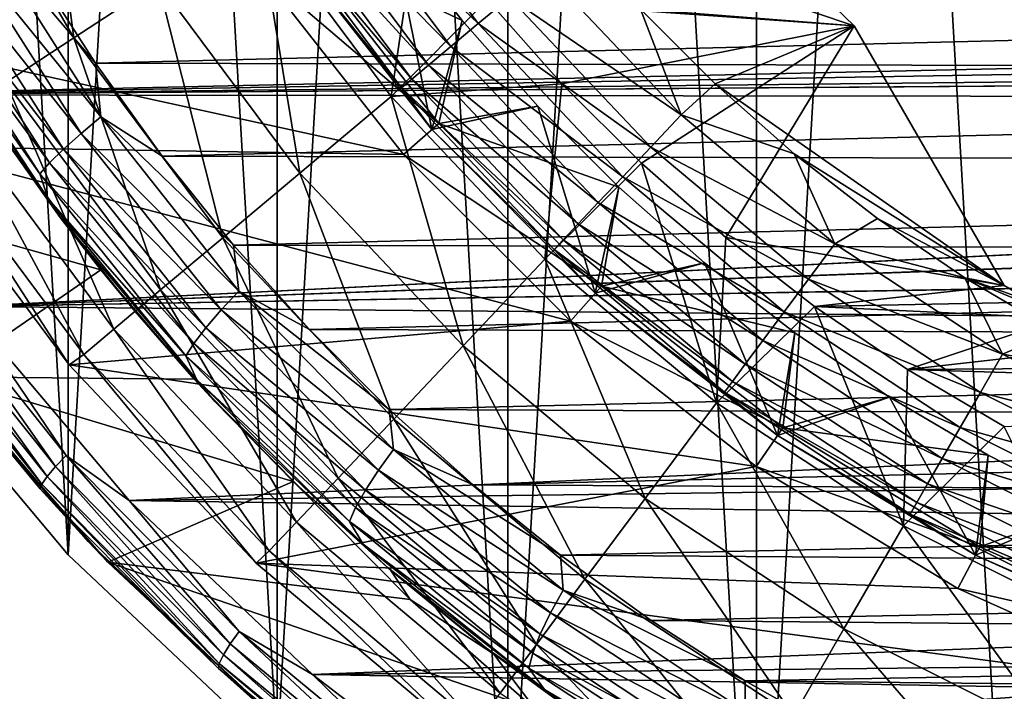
# Model space of a CAD drawing. Header units: metres. Extents: x -27 to 243, y -26 to 26.
# Tile 3 of 88: x -19.61 to -9.15, y -19.47 to -12.33. Entities that reach past the tile are written whole.
import ezdxf

# ---------------------------------------------------------------- set-up
doc = ezdxf.new("R2010")
doc.units = ezdxf.units.M
doc.layers.add('solid_ASS_SW0001', color=7, linetype='CONTINUOUS')

msp = doc.modelspace()

# ---------------------------------------------------------------- linework, layer by layer
at = {"layer": 'solid_ASS_SW0001'}
for points in [[(-8.978015, 24.666935, -24), (-8.978042, -24.666925, -24), (-11.781051, -23.457821, -24)], [(-8.978015, 24.666935, -24), (-11.781051, -23.457821, -24), (-11.78101, 23.457842, -24)], [(-8.978015, -24.666935, 74), (-8.978042, 24.666925, 74), (-11.781051, 23.457821, 74)], [(-11.78101, 23.457842, -24), (-11.781051, -23.457821, -24), (-14.424679, -21.931511, -24)], [(-11.78101, 23.457842, -24), (-14.424679, -21.931511, -24), (-14.424632, 21.931541, -24)], [(-11.78101, -23.457842, 74), (-11.781051, 23.457821, 74), (-14.424679, 21.931511, 74)], [(-8.978015, -24.666935, 74), (-11.781051, 23.457821, 74), (-11.78101, -23.457842, 74)], [(-14.424632, 21.931541, -24), (-14.424679, -21.931511, -24), (-16.873199, -20.108646, -24)], [(-14.424632, 21.931541, -24), (-16.873199, -20.108646, -24), (-16.873152, 20.108686, -24)], [(-14.424632, -21.931541, 74), (-14.424679, 21.931511, 74), (-16.873199, 20.108646, 74)], [(-11.78101, -23.457842, 74), (-14.424679, 21.931511, 74), (-14.424632, -21.931541, 74)], [(-16.873152, 20.108686, -24), (-16.873199, -20.108646, -24), (-19.093544, -18.013857, -24)], [(-16.873152, 20.108686, -24), (-19.093544, -18.013857, -24), (-19.093506, 18.013895, -24)], [(-16.873152, -20.108686, 74), (-16.873199, 20.108646, 74), (-19.093544, 18.013857, 74)], [(-14.424632, -21.931541, 74), (-16.873199, 20.108646, 74), (-16.873152, -20.108686, 74)], [(-19.093506, 18.013895, -24), (-19.093544, -18.013857, -24), (-21.055754, -15.675382, -24)], [(-19.093506, 18.013895, -24), (-21.055754, -15.675382, -24), (-21.055731, 15.675412, -24)], [(-19.093506, -18.013895, 74), (-19.093544, 18.013857, 74), (-21.055754, 15.675382, 74)], [(-16.873152, -20.108686, 74), (-19.093544, 18.013857, 74), (-19.093506, -18.013895, 74)], [(-19.093506, -18.013895, 74), (-21.055754, 15.675382, 74), (-21.055731, -15.675412, 74)], [(-20.358843, -10.225019, 82.884712), (-19.034136, -12.519393, 82.884712), (-19.401873, -9.744392, 84.756622)], [(-19.034136, -12.519393, 82.884712), (-18.139433, -11.930918, 84.756622), (-19.401873, -9.744392, 84.756622)], [(-19.755241, -12.993689, 80.908371), (-19.034136, -12.519393, 82.884712), (-20.358843, -10.225019, 82.884712)], [(-16.391275, -10.780711, 84.866722), (-16.07457, -10.572411, 85.178131), (-14.738498, -12.367067, 85.178131)], [(-14.738498, -12.367067, 85.178131), (-16.07457, -10.572411, 85.178131), (-14.407122, -12.089011, 85.409508)], [(60.058945, -11.308964, 131.112396), (-23.001434, -10.705095, 99.304359), (-21.718729, -13.122936, 99.467583)], [(-16.651075, -10.951585, 84.487289), (-16.391275, -10.780711, 84.866722), (-15.028879, -12.610726, 84.866722)], [(-15.028879, -12.610726, 84.866722), (-16.391275, -10.780711, 84.866722), (-14.738498, -12.367067, 85.178131)], [(-16.843966, -11.078451, 84.054443), (-16.651075, -10.951585, 84.487289), (-15.267085, -12.810605, 84.487289)], [(-15.267085, -12.810605, 84.487289), (-16.651075, -10.951585, 84.487289), (-15.028879, -12.610726, 84.866722)], [(-16.962521, -11.156425, 83.584839), (-16.843966, -11.078451, 84.054443), (-15.443944, -12.959007, 84.054443)], [(-15.443944, -12.959007, 84.054443), (-16.843966, -11.078451, 84.054443), (-15.267085, -12.810605, 84.487289)], [(-17.077049, -11.787148, 74.599998), (-21.570608, -12.4386, 74.599998), (-22.257883, -11.162285, 74.599998)], [(-17.081541, -11.235105, 86.50235), (-15.66173, -13.142177, 86.50235), (-15.370229, -11.169426, 88.099998)], [(-15.552645, -13.050219, 83.584839), (-16.747721, -11.560118, 83.099998), (-16.962521, -11.156425, 83.584839)], [(-15.552645, -13.050219, 83.584839), (-16.962521, -11.156425, 83.584839), (-15.443944, -12.959007, 84.054443)], [(-15.66173, -13.142177, 86.50235), (-14.638583, -12.11247, 88.099998), (-15.370229, -11.169426, 88.099998)], [(-10.744308, -12.390312, 88.099998), (-12.050138, -11.124484, 88.099998), (-14.638583, -12.11247, 88.099998)], [(-12.050138, -11.124484, 85.599998), (-10.744308, -12.390312, 85.599998), (-13.757742, -11.373082, 85.599998)], [(-12.050138, -11.124484, 85.599998), (-12.050138, -11.124484, 88.099998), (-10.744308, -12.390312, 88.099998)], [(-12.050138, -11.124484, 85.599998), (-10.744308, -12.390312, 88.099998), (-10.744308, -12.390312, 85.599998)], [(-18.139433, -11.930918, 84.756622), (-16.631691, -13.9561, 84.756622), (-17.081541, -11.235105, 86.50235)], [(-16.631691, -13.9561, 84.756622), (-15.66173, -13.142177, 86.50235), (-17.081541, -11.235105, 86.50235)], [(60.058945, -11.308964, 131.112396), (-21.718729, -13.122936, 99.467583), (43.74316, -12.001983, 124.757095)], [(-20.247856, -11.507304, 97.990082), (-20.019531, -11.358435, 98.182495), (-18.748356, -13.359907, 98.381371)], [(-20.019531, -11.358435, 98.182495), (-19.462656, -11.75958, 98.368118), (-18.805061, -12.789024, 98.472916)], [(-18.748356, -13.359907, 98.381371), (-20.019531, -11.358435, 98.182495), (-18.805061, -12.789024, 98.472916)], [(-16.747856, -11.559923, 80.650002), (-15.232292, -13.494435, 80.650002), (-15.654548, -11.373549, 79.650002)], [(-15.654548, -11.373549, 77), (-14.909296, -12.334318, 77), (-16.665556, -11.503118, 76.099998)], [(-14.909296, -12.334318, 79.650002), (-14.909296, -12.334318, 77), (-15.654548, -11.373549, 77)], [(-15.654548, -11.373549, 79.650002), (-14.909296, -12.334318, 79.650002), (-15.654548, -11.373549, 77)], [(-15.232292, -13.494435, 80.650002), (-14.909296, -12.334318, 79.650002), (-15.654548, -11.373549, 79.650002)], [(-10.744308, -12.390312, 85.599998), (-13.016203, -12.214785, 85.599998), (-13.757742, -11.373082, 85.599998)], [(-16.665556, -11.503118, 75.099998), (-15.15744, -13.428123, 75.099998), (-17.077049, -11.787148, 74.599998)], [(-15.15744, -13.428123, 76.099998), (-15.15744, -13.428123, 75.099998), (-16.665556, -11.503118, 75.099998)], [(-16.665556, -11.503118, 76.099998), (-15.15744, -13.428123, 76.099998), (-16.665556, -11.503118, 75.099998)], [(-14.909296, -12.334318, 77), (-15.15744, -13.428123, 76.099998), (-16.665556, -11.503118, 76.099998)], [(-20.453865, -11.648457, 97.740181), (-20.247856, -11.507304, 97.990082), (-18.957014, -13.535021, 98.188721)], [(-18.957014, -13.535021, 98.188721), (-20.247856, -11.507304, 97.990082), (-18.748356, -13.359907, 98.381371)], [(-16.747721, -11.560118, 83.099998), (-15.232292, -13.494435, 80.650002), (-16.747856, -11.559923, 80.650002)], [(-16.747721, -11.560118, 83.099998), (-15.232194, -13.494546, 83.099998), (-15.232292, -13.494435, 80.650002)], [(-15.552645, -13.050219, 83.584839), (-15.232194, -13.494546, 83.099998), (-16.747721, -11.560118, 83.099998)], [(-20.622849, -11.773034, 97.436981), (-20.453865, -11.648457, 97.740181), (-19.143438, -13.701068, 97.938744)], [(-19.143438, -13.701068, 97.938744), (-20.453865, -11.648457, 97.740181), (-18.957014, -13.535021, 98.188721)], [(-17.077049, -11.787148, 74.599998), (-15.531697, -13.759684, 74.599998), (-21.570608, -12.4386, 74.599998)], [(-20.74148, -11.872383, 97.091301), (-20.622849, -11.773034, 97.436981), (-19.293993, -13.847633, 97.635666)], [(-19.293993, -13.847633, 97.635666), (-20.622849, -11.773034, 97.436981), (-19.143438, -13.701068, 97.938744)], [(17.974417, -11.869645, 112.723679), (-18.805061, -12.789024, 98.472916), (-19.462656, -11.75958, 98.368118)], [(-15.15744, -13.428123, 75.099998), (-15.531697, -13.759684, 74.599998), (-17.077049, -11.787148, 74.599998)], [(-14.407122, -12.089011, 85.409508), (-14.047513, -11.787263, 85.551964), (-12.584111, -13.338378, 85.551964)], [(-13.016203, -12.214785, 85.599998), (-12.584111, -13.338378, 85.551964), (-14.047513, -11.787263, 85.551964)], [(-19.396484, -13.964537, 97.290314), (-20.67977, -12.147727, 96.736694), (-20.74148, -11.872383, 97.091301)], [(-19.396484, -13.964537, 97.290314), (-20.74148, -11.872383, 97.091301), (-19.293993, -13.847633, 97.635666)], [(17.974417, -11.869645, 112.723679), (17.32564, -12.877029, 112.328987), (-18.805061, -12.789024, 98.472916)], [(43.74316, -12.001983, 124.757095), (-21.718729, -13.122936, 99.467583), (27.486374, -12.593818, 118.433487)], [(-19.034136, -12.519393, 82.884712), (-17.452026, -14.644464, 82.884712), (-18.139433, -11.930918, 84.756622)], [(-17.452026, -14.644464, 82.884712), (-16.631691, -13.9561, 84.756622), (-18.139433, -11.930918, 84.756622)], [(-15.66173, -13.142177, 86.50235), (-13.849367, -13.007497, 88.099998), (-14.638583, -12.11247, 88.099998)], [(-14.738498, -12.367067, 85.178131), (-14.407122, -12.089011, 85.409508), (-12.906258, -13.679834, 85.409508)], [(-10.744308, -12.390312, 88.099998), (-14.638583, -12.11247, 88.099998), (-13.849367, -13.007497, 88.099998)], [(-12.906258, -13.679834, 85.409508), (-14.407122, -12.089011, 85.409508), (-12.584111, -13.338378, 85.551964)], [(-20.67977, -12.147727, 96.736694), (-19.306568, -14.230338, 96.940483), (-20.604385, -12.306881, 96.494499)], [(-19.396484, -13.964537, 97.290314), (-19.306568, -14.230338, 96.940483), (-20.67977, -12.147727, 96.736694)], [(-13.016203, -12.214785, 85.599998), (-12.223218, -13.008282, 85.599998), (-12.584111, -13.338378, 85.551964)], [(-10.744308, -12.390312, 85.599998), (-12.223218, -13.008282, 85.599998), (-13.016203, -12.214785, 85.599998)], [(-19.306568, -14.230338, 96.940483), (-19.919058, -13.387724, 96.596359), (-20.604385, -12.306881, 96.494499)], [(-15.232292, -13.494435, 80.650002), (-14.105674, -13.245848, 79.650002), (-14.909296, -12.334318, 79.650002)], [(-14.909296, -12.334318, 77), (-14.105674, -13.245848, 77), (-15.15744, -13.428123, 76.099998)], [(-14.105674, -13.245848, 79.650002), (-14.105674, -13.245848, 77), (-14.909296, -12.334318, 77)], [(-14.909296, -12.334318, 79.650002), (-14.105674, -13.245848, 79.650002), (-14.909296, -12.334318, 77)], [(-15.531697, -13.759684, 74.599998), (-20.810564, -13.672248, 74.599998), (-21.570608, -12.4386, 74.599998)], [(-15.028879, -12.610726, 84.866722), (-14.738498, -12.367067, 85.178131), (-13.203112, -13.994481, 85.178131)], [(-13.203112, -13.994481, 85.178131), (-14.738498, -12.367067, 85.178131), (-12.906258, -13.679834, 85.409508)], [(-10.744308, -12.390312, 88.099998), (-13.849367, -13.007497, 88.099998), (-13.00483, -13.851871, 88.099998)], [(-10.744308, -12.390312, 88.099998), (-13.00483, -13.851871, 88.099998), (-12.108872, -14.641559, 88.099998)], [(-10.744308, -12.390312, 85.599998), (-9.150222, -15.151351, 85.599998), (-12.223218, -13.008282, 85.599998)], [(-9.150222, -15.151351, 88.099998), (-10.744308, -12.390312, 88.099998), (-12.108872, -14.641559, 88.099998)], [(-10.744308, -12.390312, 85.599998), (-10.744308, -12.390312, 88.099998), (-9.150222, -15.151351, 88.099998)], [(-10.744308, -12.390312, 85.599998), (-9.150222, -15.151351, 88.099998), (-9.150222, -15.151351, 85.599998)], [(-19.755241, -12.993689, 80.908371), (-18.113194, -15.199267, 80.908371), (-19.034136, -12.519393, 82.884712)], [(-18.113194, -15.199267, 80.908371), (-17.452026, -14.644464, 82.884712), (-19.034136, -12.519393, 82.884712)], [(-21.718729, -13.122936, 99.467583), (25.75326, -12.768682, 117.742844), (27.486374, -12.593818, 118.433487)], [(-15.267085, -12.810605, 84.487289), (-15.028879, -12.610726, 84.866722), (-13.463243, -14.270204, 84.866722)], [(-13.463243, -14.270204, 84.866722), (-15.028879, -12.610726, 84.866722), (-13.203112, -13.994481, 85.178131)], [(-21.718729, -13.122936, 99.467583), (25.730747, -12.772515, 117.733643), (25.75326, -12.768682, 117.742844)], [(-21.718729, -13.122936, 99.467583), (24.051418, -13.17639, 117.029045), (25.730747, -12.772515, 117.733643)], [(17.32564, -12.877029, 112.328987), (-18.095659, -13.777309, 98.591621), (-18.805061, -12.789024, 98.472916)], [(-18.748356, -13.359907, 98.381371), (-18.805061, -12.789024, 98.472916), (-18.095659, -13.777309, 98.591621)], [(-15.443944, -12.959007, 84.054443), (-15.267085, -12.810605, 84.487289), (-13.676634, -14.496386, 84.487289)], [(-13.676634, -14.496386, 84.487289), (-15.267085, -12.810605, 84.487289), (-13.463243, -14.270204, 84.866722)], [(17.32564, -12.877029, 112.328987), (16.616522, -13.858328, 111.903267), (-18.095659, -13.777309, 98.591621)], [(-15.552645, -13.050219, 83.584839), (-15.443944, -12.959007, 84.054443), (-13.835069, -14.664316, 84.054443)], [(-13.835069, -14.664316, 84.054443), (-15.443944, -12.959007, 84.054443), (-13.676634, -14.496386, 84.487289)], [(-20.294367, -13.34829, 78.850594), (-18.607508, -15.61406, 78.850594), (-19.755241, -12.993689, 80.908371)], [(-18.607508, -15.61406, 78.850594), (-18.113194, -15.199267, 80.908371), (-19.755241, -12.993689, 80.908371)], [(-15.66173, -13.142177, 86.50235), (-14.030123, -14.871526, 86.50235), (-13.849367, -13.007497, 88.099998)], [(-13.932446, -14.767529, 83.584839), (-15.232194, -13.494546, 83.099998), (-15.552645, -13.050219, 83.584839)], [(-13.932446, -14.767529, 83.584839), (-15.552645, -13.050219, 83.584839), (-13.835069, -14.664316, 84.054443)], [(-14.030123, -14.871526, 86.50235), (-13.00483, -13.851871, 88.099998), (-13.849367, -13.007497, 88.099998)], [(-12.223218, -13.008282, 85.599998), (-11.381931, -13.750423, 85.599998), (-12.584111, -13.338378, 85.551964)], [(-9.150222, -15.151351, 85.599998), (-11.381931, -13.750423, 85.599998), (-12.223218, -13.008282, 85.599998)], [(-20.192381, -15.375272, 99.685478), (24.051418, -13.17639, 117.029045), (-21.718729, -13.122936, 99.467583)], [(-20.192381, -15.375272, 99.685478), (24.020418, -13.186106, 117.015678), (24.051418, -13.17639, 117.029045)], [(-16.631691, -13.9561, 84.756622), (-14.899035, -15.79255, 84.756622), (-15.66173, -13.142177, 86.50235)], [(-14.899035, -15.79255, 84.756622), (-14.030123, -14.871526, 86.50235), (-15.66173, -13.142177, 86.50235)], [(-20.192381, -15.375272, 99.685478), (22.409136, -13.813333, 116.300194), (24.020418, -13.186106, 117.015678)], [(-15.232292, -13.494435, 80.650002), (-13.494435, -15.232292, 80.650002), (-14.105674, -13.245848, 79.650002)], [(-14.105674, -13.245848, 77), (-13.245836, -14.105684, 77), (-15.15744, -13.428123, 76.099998)], [(-13.245836, -14.105684, 79.650002), (-13.245836, -14.105684, 77), (-14.105674, -13.245848, 77)], [(-14.105674, -13.245848, 79.650002), (-13.245836, -14.105684, 79.650002), (-14.105674, -13.245848, 77)], [(-13.494435, -15.232292, 80.650002), (-13.245836, -14.105684, 79.650002), (-14.105674, -13.245848, 79.650002)], [(-20.645247, -13.579073, 76.735291), (-18.929222, -15.884017, 76.735291), (-20.294367, -13.34829, 78.850594)], [(-18.929222, -15.884017, 76.735291), (-18.607508, -15.61406, 78.850594), (-20.294367, -13.34829, 78.850594)], [(-18.957014, -13.535021, 98.188721), (-18.748356, -13.359907, 98.381371), (-17.281401, -15.212419, 98.634254)], [(-18.748356, -13.359907, 98.381371), (-18.095659, -13.777309, 98.591621), (-17.337053, -14.721812, 98.725082)], [(-17.281401, -15.212419, 98.634254), (-18.748356, -13.359907, 98.381371), (-17.337053, -14.721812, 98.725082)], [(-12.906258, -13.679834, 85.409508), (-12.584111, -13.338378, 85.551964), (-10.95053, -14.709115, 85.551964)], [(-11.381931, -13.750423, 85.599998), (-10.95053, -14.709115, 85.551964), (-12.584111, -13.338378, 85.551964)], [(-19.906248, -13.406428, 85.182976), (-18.746725, -14.985514, 84.642281), (-21.834625, -14.115619, 86.082191)], [(-19.177948, -14.429357, 96.711601), (-19.906248, -13.406428, 85.182976), (-19.919058, -13.387724, 96.596359)], [(-19.306568, -14.230338, 96.940483), (-19.177948, -14.429357, 96.711601), (-19.919058, -13.387724, 96.596359)], [(-19.177948, -14.429357, 96.711601), (-18.746725, -14.985514, 84.642281), (-19.906248, -13.406428, 85.182976)], [(-15.15744, -13.428123, 75.099998), (-13.428123, -15.15744, 75.099998), (-15.531697, -13.759684, 74.599998)], [(-13.428123, -15.15744, 76.099998), (-13.428123, -15.15744, 75.099998), (-15.15744, -13.428123, 75.099998)], [(-15.15744, -13.428123, 76.099998), (-13.428123, -15.15744, 76.099998), (-15.15744, -13.428123, 75.099998)], [(-13.245836, -14.105684, 77), (-13.428123, -15.15744, 76.099998), (-15.15744, -13.428123, 76.099998)], [(-20.810564, -13.672248, 74.599998), (-19.081793, -15.996725, 74.599998), (-20.645247, -13.579073, 76.735291)], [(-19.081793, -15.996725, 74.599998), (-18.929222, -15.884017, 76.735291), (-20.645247, -13.579073, 76.735291)], [(-19.143438, -13.701068, 97.938744), (-18.957014, -13.535021, 98.188721), (-17.467358, -15.411794, 98.44194)], [(-17.467358, -15.411794, 98.44194), (-18.957014, -13.535021, 98.188721), (-17.281401, -15.212419, 98.634254)], [(-13.494546, -15.232194, 83.099998), (-13.494435, -15.232292, 80.650002), (-15.232292, -13.494435, 80.650002)], [(-15.232194, -13.494546, 83.099998), (-13.494546, -15.232194, 83.099998), (-15.232292, -13.494435, 80.650002)], [(-13.932446, -14.767529, 83.584839), (-13.494546, -15.232194, 83.099998), (-15.232194, -13.494546, 83.099998)], [(-13.759684, -15.531697, 74.599998), (-19.081793, -15.996725, 74.599998), (-20.810564, -13.672248, 74.599998)], [(-15.531697, -13.759684, 74.599998), (-13.759684, -15.531697, 74.599998), (-20.810564, -13.672248, 74.599998)], [(-13.203112, -13.994481, 85.178131), (-12.906258, -13.679834, 85.409508), (-11.230859, -15.085661, 85.409508)], [(-11.230859, -15.085661, 85.409508), (-12.906258, -13.679834, 85.409508), (-10.95053, -14.709115, 85.551964)], [(-19.293993, -13.847633, 97.635666), (-19.143438, -13.701068, 97.938744), (-17.631174, -15.600856, 98.192474)], [(-17.631174, -15.600856, 98.192474), (-19.143438, -13.701068, 97.938744), (-17.467358, -15.411794, 98.44194)], [(16.616522, -13.858328, 111.903267), (-17.337053, -14.721812, 98.725082), (-18.095659, -13.777309, 98.591621)], [(-13.428123, -15.15744, 75.099998), (-13.759684, -15.531697, 74.599998), (-15.531697, -13.759684, 74.599998)], [(-11.381931, -13.750423, 85.599998), (-10.495691, -14.438245, 85.599998), (-10.95053, -14.709115, 85.551964)], [(-9.150222, -15.151351, 85.599998), (-10.495691, -14.438245, 85.599998), (-11.381931, -13.750423, 85.599998)], [(-20.192381, -15.375272, 99.685478), (22.384024, -13.825108, 116.288689), (22.409136, -13.813333, 116.300194)], [(-20.192381, -15.375272, 99.685478), (20.865955, -14.666044, 115.568604), (22.384024, -13.825108, 116.288689)], [(-19.396484, -13.964537, 97.290314), (-19.293993, -13.847633, 97.635666), (-17.760445, -15.767747, 97.890083)], [(-17.760445, -15.767747, 97.890083), (-19.293993, -13.847633, 97.635666), (-17.631174, -15.600856, 98.192474)], [(16.616522, -13.858328, 111.903267), (15.847628, -14.809092, 111.448372), (-17.337053, -14.721812, 98.725082)], [(-14.030123, -14.871526, 86.50235), (-12.208782, -16.399763, 86.50235), (-13.00483, -13.851871, 88.099998)], [(-12.208782, -16.399763, 86.50235), (-12.108872, -14.641559, 88.099998), (-13.00483, -13.851871, 88.099998)], [(-17.844292, -15.900877, 97.545578), (-19.306568, -14.230338, 96.940483), (-19.396484, -13.964537, 97.290314)], [(-17.844292, -15.900877, 97.545578), (-19.396484, -13.964537, 97.290314), (-17.760445, -15.767747, 97.890083)], [(-17.452026, -14.644464, 82.884712), (-15.633908, -16.571493, 82.884712), (-16.631691, -13.9561, 84.756622)], [(-15.633908, -16.571493, 82.884712), (-14.899035, -15.79255, 84.756622), (-16.631691, -13.9561, 84.756622)], [(-13.463243, -14.270204, 84.866722), (-13.203112, -13.994481, 85.178131), (-11.489177, -15.432643, 85.178131)], [(-11.489177, -15.432643, 85.178131), (-13.203112, -13.994481, 85.178131), (-11.230859, -15.085661, 85.409508)], [(-18.746725, -14.985514, 84.642281), (-20.396574, -16.123888, 85.411613), (-21.834625, -14.115619, 86.082191)], [(-13.494435, -15.232292, 80.650002), (-12.334269, -14.909336, 79.650002), (-13.245836, -14.105684, 79.650002)], [(-13.245836, -14.105684, 77), (-12.334269, -14.909336, 77), (-13.428123, -15.15744, 76.099998)], [(-12.334269, -14.909336, 79.650002), (-12.334269, -14.909336, 77), (-13.245836, -14.105684, 77)], [(-13.245836, -14.105684, 79.650002), (-12.334269, -14.909336, 79.650002), (-13.245836, -14.105684, 77)], [(-19.306568, -14.230338, 96.940483), (-17.72739, -16.15527, 97.201248), (-19.177948, -14.429357, 96.711601)], [(-17.844292, -15.900877, 97.545578), (-17.72739, -16.15527, 97.201248), (-19.306568, -14.230338, 96.940483)], [(-13.676634, -14.496386, 84.487289), (-13.463243, -14.270204, 84.866722), (-11.71554, -15.736701, 84.866722)], [(-11.71554, -15.736701, 84.866722), (-13.463243, -14.270204, 84.866722), (-11.489177, -15.432643, 85.178131)], [(-18.38323, -15.42909, 96.841072), (-18.746725, -14.985514, 84.642281), (-19.177948, -14.429357, 96.711601)], [(-17.72739, -16.15527, 97.201248), (-18.38323, -15.42909, 96.841072), (-19.177948, -14.429357, 96.711601)], [(-13.835069, -14.664316, 84.054443), (-13.676634, -14.496386, 84.487289), (-11.90123, -15.986126, 84.487289)], [(-11.90123, -15.986126, 84.487289), (-13.676634, -14.496386, 84.487289), (-11.71554, -15.736701, 84.866722)], [(-10.495691, -14.438245, 85.599998), (-9.568005, -15.069034, 85.599998), (-10.95053, -14.709115, 85.551964)], [(-9.150222, -15.151351, 85.599998), (-9.568005, -15.069034, 85.599998), (-10.495691, -14.438245, 85.599998)], [(-12.208782, -16.399763, 86.50235), (-11.16556, -15.373037, 88.099998), (-12.108872, -14.641559, 88.099998)], [(-9.150222, -15.151351, 88.099998), (-12.108872, -14.641559, 88.099998), (-11.16556, -15.373037, 88.099998)], [(-20.192381, -15.375272, 99.685478), (20.847692, -14.677826, 115.559608), (20.865955, -14.666044, 115.568604)], [(-20.192381, -15.375272, 99.685478), (19.436365, -15.730208, 114.834091), (20.847692, -14.677826, 115.559608)], [(-18.113194, -15.199267, 80.908371), (-16.226196, -17.199303, 80.908371), (-17.452026, -14.644464, 82.884712)], [(-16.226196, -17.199303, 80.908371), (-15.633908, -16.571493, 82.884712), (-17.452026, -14.644464, 82.884712)], [(15.847628, -14.809092, 111.448372), (-16.531755, -15.620369, 98.874184), (-17.337053, -14.721812, 98.725082)], [(-17.281401, -15.212419, 98.634254), (-17.337053, -14.721812, 98.725082), (-16.531755, -15.620369, 98.874184)], [(-13.932446, -14.767529, 83.584839), (-13.835069, -14.664316, 84.054443), (-12.039098, -16.171314, 84.054443)], [(-12.039098, -16.171314, 84.054443), (-13.835069, -14.664316, 84.054443), (-11.90123, -15.986126, 84.487289)], [(-11.230859, -15.085661, 85.409508), (-10.95053, -14.709115, 85.551964), (-9.168863, -15.880937, 85.551964)], [(-9.568005, -15.069034, 85.599998), (-9.168863, -15.880937, 85.551964), (-10.95053, -14.709115, 85.551964)], [(15.847628, -14.809092, 111.448372), (15.020092, -15.724417, 110.966644), (-16.531755, -15.620369, 98.874184)], [(-12.123834, -16.285135, 83.584839), (-13.494546, -15.232194, 83.099998), (-13.932446, -14.767529, 83.584839)], [(-12.123834, -16.285135, 83.584839), (-13.932446, -14.767529, 83.584839), (-12.039098, -16.171314, 84.054443)], [(-20.759012, -14.897292, 99.530464), (-20.883974, -15.001833, 99.397057), (-19.227793, -17.076546, 99.649788)], [(-19.116837, -16.957489, 99.783417), (-20.759012, -14.897292, 99.530464), (-19.227793, -17.076546, 99.649788)], [(-20.192381, -15.375272, 99.685478), (-20.759012, -14.897292, 99.530464), (-19.116837, -16.957489, 99.783417)], [(-14.899035, -15.79255, 84.756622), (-12.964895, -17.415434, 84.756622), (-14.030123, -14.871526, 86.50235)], [(-12.964895, -17.415434, 84.756622), (-12.208782, -16.399763, 86.50235), (-14.030123, -14.871526, 86.50235)], [(-13.494435, -15.232292, 80.650002), (-11.559923, -16.747856, 80.650002), (-12.334269, -14.909336, 79.650002)], [(-12.334269, -14.909336, 77), (-11.373561, -15.65454, 77), (-13.428123, -15.15744, 76.099998)], [(-11.373561, -15.65454, 79.650002), (-11.373561, -15.65454, 77), (-12.334269, -14.909336, 77)], [(-12.334269, -14.909336, 79.650002), (-11.373561, -15.65454, 79.650002), (-12.334269, -14.909336, 77)], [(-11.559923, -16.747856, 80.650002), (-11.373561, -15.65454, 79.650002), (-12.334269, -14.909336, 79.650002)], [(-20.883974, -15.001833, 99.397057), (-20.98583, -15.093981, 99.223717), (-19.316326, -17.181494, 99.47641)], [(-19.227793, -17.076546, 99.649788), (-20.883974, -15.001833, 99.397057), (-19.316326, -17.181494, 99.47641)], [(-18.746725, -14.985514, 84.642281), (-17.7551, -16.147942, 84.179878), (-20.396574, -16.123888, 85.411613)], [(-18.38323, -15.42909, 96.841072), (-17.7551, -16.147942, 84.179878), (-18.746725, -14.985514, 84.642281)], [(-21.053896, -15.165071, 99.019302), (-21.081604, -15.208797, 98.798401), (-19.39183, -17.312273, 99.05162)], [(-20.98583, -15.093981, 99.223717), (-21.053896, -15.165071, 99.019302), (-19.372875, -17.262463, 99.272163)], [(-19.372875, -17.262463, 99.272163), (-21.053896, -15.165071, 99.019302), (-19.39183, -17.312273, 99.05162)], [(-19.316326, -17.181494, 99.47641), (-20.98583, -15.093981, 99.223717), (-19.372875, -17.262463, 99.272163)], [(-13.428123, -15.15744, 75.099998), (-11.503118, -16.665556, 75.099998), (-13.759684, -15.531697, 74.599998)], [(-11.503118, -16.665556, 76.099998), (-11.503118, -16.665556, 75.099998), (-13.428123, -15.15744, 75.099998)], [(-13.428123, -15.15744, 76.099998), (-11.503118, -16.665556, 76.099998), (-13.428123, -15.15744, 75.099998)], [(-11.373561, -15.65454, 77), (-11.503118, -16.665556, 76.099998), (-13.428123, -15.15744, 76.099998)], [(-11.489177, -15.432643, 85.178131), (-11.230859, -15.085661, 85.409508), (-9.403581, -16.287479, 85.409508)], [(-9.403581, -16.287479, 85.409508), (-11.230859, -15.085661, 85.409508), (-9.168863, -15.880937, 85.551964)], [(-8.85, -15.32865, 88.099998), (-9.150222, -15.151351, 88.099998), (-11.16556, -15.373037, 88.099998)], [(-9.568005, -15.069034, 85.599998), (-8.602528, -15.6403, 85.599998), (-9.168863, -15.880937, 85.551964)], [(-8.546344, -15.5, 85.599998), (-8.602528, -15.6403, 85.599998), (-9.568005, -15.069034, 85.599998)], [(-8.85, -15.32865, 85.599998), (-8.546344, -15.5, 85.599998), (-9.568005, -15.069034, 85.599998)], [(-9.150222, -15.151351, 85.599998), (-8.85, -15.32865, 85.599998), (-9.568005, -15.069034, 85.599998)], [(-9.150222, -15.151351, 85.599998), (-9.150222, -15.151351, 88.099998), (-8.85, -15.32865, 88.099998)], [(-9.150222, -15.151351, 85.599998), (-8.85, -15.32865, 88.099998), (-8.85, -15.32865, 85.599998)], [(-19.39183, -17.312273, 99.05162), (-21.081604, -15.208797, 98.798401), (-20.688166, -15.748009, 98.756119)], [(-18.607508, -15.61406, 78.850594), (-16.669014, -17.668678, 78.850594), (-18.113194, -15.199267, 80.908371)], [(-16.669014, -17.668678, 78.850594), (-16.226196, -17.199303, 80.908371), (-18.113194, -15.199267, 80.908371)], [(-17.467358, -15.411794, 98.44194), (-17.281401, -15.212419, 98.634254), (-15.637089, -16.895105, 98.947784)], [(-17.281401, -15.212419, 98.634254), (-16.531755, -15.620369, 98.874184), (-15.682582, -16.470724, 99.039711)], [(-15.637089, -16.895105, 98.947784), (-17.281401, -15.212419, 98.634254), (-15.682582, -16.470724, 99.039711)], [(-13.494546, -15.232194, 83.099998), (-11.560118, -16.747721, 83.099998), (-13.494435, -15.232292, 80.650002)], [(-12.123834, -16.285135, 83.584839), (-11.560118, -16.747721, 83.099998), (-13.494546, -15.232194, 83.099998)], [(-11.560118, -16.747721, 83.099998), (-11.559923, -16.747856, 80.650002), (-13.494435, -15.232292, 80.650002)], [(-12.208782, -16.399763, 86.50235), (-10.222341, -17.706223, 86.50235), (-11.16556, -15.373037, 88.099998)], [(-8.85, -15.32865, 88.099998), (-11.16556, -15.373037, 88.099998), (-8.546344, -15.5, 88.099998)], [(-8.546344, -15.5, 88.099998), (-11.16556, -15.373037, 88.099998), (-10.178065, -16.043907, 88.099998)], [(-10.222341, -17.706223, 86.50235), (-10.178065, -16.043907, 88.099998), (-11.16556, -15.373037, 88.099998)], [(-18.444691, -17.437414, 99.966927), (19.436365, -15.730208, 114.834091), (-20.192381, -15.375272, 99.685478)], [(-18.444691, -17.437414, 99.966927), (-20.192381, -15.375272, 99.685478), (-19.116837, -16.957489, 99.783417)], [(-17.537888, -16.383604, 96.985542), (-17.7551, -16.147942, 84.179878), (-18.38323, -15.42909, 96.841072)], [(-17.72739, -16.15527, 97.201248), (-17.537888, -16.383604, 96.985542), (-18.38323, -15.42909, 96.841072)], [(-17.631174, -15.600856, 98.192474), (-17.467358, -15.411794, 98.44194), (-15.79766, -17.116442, 98.756615)], [(-15.79766, -17.116442, 98.756615), (-17.467358, -15.411794, 98.44194), (-15.637089, -16.895105, 98.947784)], [(-11.71554, -15.736701, 84.866722), (-11.489177, -15.432643, 85.178131), (-9.619871, -16.662106, 85.178131)], [(-9.619871, -16.662106, 85.178131), (-11.489177, -15.432643, 85.178131), (-9.403581, -16.287479, 85.409508)], [(-13.759684, -15.531697, 74.599998), (-11.787148, -17.077049, 74.599998), (-19.081793, -15.996725, 74.599998)], [(-11.503118, -16.665556, 75.099998), (-11.787148, -17.077049, 74.599998), (-13.759684, -15.531697, 74.599998)], [(-5.358171, -15.5, 88.099998), (-8.546344, -15.5, 88.099998), (-10.178065, -16.043907, 88.099998)], [(-3.609017, -15.997967, 88.099998), (-5.358171, -15.5, 88.099998), (-10.178065, -16.043907, 88.099998)], [(-21.055754, -15.675382, -24), (-19.093544, -18.013857, -24), (-21.055731, -15.675412, 74)], [(-19.093544, -18.013857, -24), (-19.093506, -18.013895, 74), (-21.055731, -15.675412, 74)], [(-18.929222, -15.884017, 76.735291), (-16.957214, -17.974157, 76.735291), (-18.607508, -15.61406, 78.850594)], [(-16.957214, -17.974157, 76.735291), (-16.669014, -17.668678, 78.850594), (-18.607508, -15.61406, 78.850594)], [(-17.760445, -15.767747, 97.890083), (-17.631174, -15.600856, 98.192474), (-15.936183, -17.326334, 98.508476)], [(-15.936183, -17.326334, 98.508476), (-17.631174, -15.600856, 98.192474), (-15.79766, -17.116442, 98.756615)], [(15.020092, -15.724417, 110.966644), (-15.682582, -16.470724, 99.039711), (-16.531755, -15.620369, 98.874184)], [(-11.559923, -16.747856, 80.650002), (-10.368312, -16.337706, 79.650002), (-11.373561, -15.65454, 79.650002)], [(-11.373561, -15.65454, 77), (-10.368312, -16.337706, 77), (-11.503118, -16.665556, 76.099998)], [(-10.368312, -16.337706, 79.650002), (-10.368312, -16.337706, 77), (-11.373561, -15.65454, 77)], [(-11.373561, -15.65454, 79.650002), (-10.368312, -16.337706, 79.650002), (-11.373561, -15.65454, 77)], [(-8.602528, -15.6403, 85.599998), (-7.603066, -16.149796, 85.599998), (-9.168863, -15.880937, 85.551964)], [(-20.396574, -16.123888, 85.411613), (-18.881365, -17.874397, 99.038559), (-20.688166, -15.748009, 98.756119)], [(-19.39183, -17.312273, 99.05162), (-20.688166, -15.748009, 98.756119), (-18.881365, -17.874397, 99.038559)], [(-18.444691, -17.437414, 99.966927), (18.180157, -16.958574, 114.120819), (19.436365, -15.730208, 114.834091)], [(-17.844292, -15.900877, 97.545578), (-17.760445, -15.767747, 97.890083), (-16.041634, -17.511616, 98.207558)], [(-16.041634, -17.511616, 98.207558), (-17.760445, -15.767747, 97.890083), (-15.936183, -17.326334, 98.508476)], [(15.020092, -15.724417, 110.966644), (14.135902, -16.599104, 110.460976), (-15.682582, -16.470724, 99.039711)], [(-15.633908, -16.571493, 82.884712), (-13.60437, -18.274426, 82.884712), (-14.899035, -15.79255, 84.756622)], [(-13.60437, -18.274426, 82.884712), (-12.964895, -17.415434, 84.756622), (-14.899035, -15.79255, 84.756622)], [(-11.90123, -15.986126, 84.487289), (-11.71554, -15.736701, 84.866722), (-9.809404, -16.990387, 84.866722)], [(-9.809404, -16.990387, 84.866722), (-11.71554, -15.736701, 84.866722), (-9.619871, -16.662106, 85.178131)], [(-19.081793, -15.996725, 74.599998), (-17.096855, -18.102692, 74.599998), (-18.929222, -15.884017, 76.735291)], [(-17.096855, -18.102692, 74.599998), (-16.957214, -17.974157, 76.735291), (-18.929222, -15.884017, 76.735291)], [(-9.403581, -16.287479, 85.409508), (-9.168863, -15.880937, 85.551964), (-7.263202, -16.837996, 85.551964)], [(-7.603066, -16.149796, 85.599998), (-7.263202, -16.837996, 85.551964), (-9.168863, -15.880937, 85.551964)], [(-11.787148, -17.077049, 74.599998), (-17.096855, -18.102692, 74.599998), (-19.081793, -15.996725, 74.599998)], [(-16.104603, -17.659422, 97.864586), (-17.72739, -16.15527, 97.201248), (-17.844292, -15.900877, 97.545578)], [(-16.104603, -17.659422, 97.864586), (-17.844292, -15.900877, 97.545578), (-16.041634, -17.511616, 98.207558)], [(-12.039098, -16.171314, 84.054443), (-11.90123, -15.986126, 84.487289), (-9.964882, -17.259682, 84.487289)], [(-9.964882, -17.259682, 84.487289), (-11.90123, -15.986126, 84.487289), (-9.809404, -16.990387, 84.866722)], [(-1.815649, -16.299183, 88.099998), (-3.609017, -15.997967, 88.099998), (-10.178065, -16.043907, 88.099998)], [(-10.222341, -17.706223, 86.50235), (-9.150104, -16.651594, 88.099998), (-10.178065, -16.043907, 88.099998)], [(-1.815649, -16.299183, 88.099998), (-10.178065, -16.043907, 88.099998), (-9.150104, -16.651594, 88.099998)], [(-20.396574, -16.123888, 85.411613), (-18.673748, -18.091185, 84.608253), (-18.881365, -17.874397, 99.038559)], [(-16.702629, -17.234331, 83.689102), (-18.673748, -18.091185, 84.608253), (-20.396574, -16.123888, 85.411613)], [(-17.7551, -16.147942, 84.179878), (-16.702629, -17.234331, 83.689102), (-20.396574, -16.123888, 85.411613)], [(-17.537888, -16.383604, 96.985542), (-16.702629, -17.234331, 83.689102), (-17.7551, -16.147942, 84.179878)], [(-17.72739, -16.15527, 97.201248), (-15.962229, -17.900827, 97.526505), (-17.537888, -16.383604, 96.985542)], [(-16.104603, -17.659422, 97.864586), (-15.962229, -17.900827, 97.526505), (-17.72739, -16.15527, 97.201248)], [(-12.123834, -16.285135, 83.584839), (-12.039098, -16.171314, 84.054443), (-10.080318, -17.459623, 84.054443)], [(-10.080318, -17.459623, 84.054443), (-12.039098, -16.171314, 84.054443), (-9.964882, -17.259682, 84.487289)], [(-10.151268, -17.582512, 83.584839), (-11.560118, -16.747721, 83.099998), (-12.123834, -16.285135, 83.584839)], [(-10.151268, -17.582512, 83.584839), (-12.123834, -16.285135, 83.584839), (-10.080318, -17.459623, 84.054443)], [(-9.619871, -16.662106, 85.178131), (-9.403581, -16.287479, 85.409508), (-7.449136, -17.269039, 85.409508)], [(-7.449136, -17.269039, 85.409508), (-9.403581, -16.287479, 85.409508), (-7.263202, -16.837996, 85.551964)], [(-16.644749, -17.290237, 97.145729), (-16.702629, -17.234331, 83.689102), (-17.537888, -16.383604, 96.985542)], [(-15.962229, -17.900827, 97.526505), (-16.644749, -17.290237, 97.145729), (-17.537888, -16.383604, 96.985542)], [(-12.964895, -17.415434, 84.756622), (-10.855429, -18.802807, 84.756622), (-12.208782, -16.399763, 86.50235)], [(-10.855429, -18.802807, 84.756622), (-10.222341, -17.706223, 86.50235), (-12.208782, -16.399763, 86.50235)], [(-11.559923, -16.747856, 80.650002), (-9.456997, -18.019093, 80.650002), (-10.368312, -16.337706, 79.650002)], [(-10.368312, -16.337706, 77), (-9.321963, -16.956518, 77), (-11.503118, -16.665556, 76.099998)], [(-9.321963, -16.956518, 79.650002), (-9.321963, -16.956518, 77), (-10.368312, -16.337706, 77)], [(-10.368312, -16.337706, 79.650002), (-9.321963, -16.956518, 79.650002), (-10.368312, -16.337706, 77)], [(-9.456997, -18.019093, 80.650002), (-9.321963, -16.956518, 79.650002), (-10.368312, -16.337706, 79.650002)], [(14.135902, -16.599104, 110.460976), (-14.792477, -17.270689, 99.222443), (-15.682582, -16.470724, 99.039711)], [(-15.637089, -16.895105, 98.947784), (-15.682582, -16.470724, 99.039711), (-14.792477, -17.270689, 99.222443)], [(-16.226196, -17.199303, 80.908371), (-14.11977, -18.966749, 80.908371), (-15.633908, -16.571493, 82.884712)], [(-14.11977, -18.966749, 80.908371), (-13.60437, -18.274426, 82.884712), (-15.633908, -16.571493, 82.884712)], [(14.135902, -16.599104, 110.460976), (13.197703, -17.428089, 109.934669), (-14.792477, -17.270689, 99.222443)], [(-11.503118, -16.665556, 75.099998), (-9.410525, -17.930548, 75.099998), (-11.787148, -17.077049, 74.599998)], [(-9.410525, -17.930548, 76.099998), (-9.410525, -17.930548, 75.099998), (-11.503118, -16.665556, 75.099998)], [(-11.503118, -16.665556, 76.099998), (-9.410525, -17.930548, 76.099998), (-11.503118, -16.665556, 75.099998)], [(-9.321963, -16.956518, 77), (-9.410525, -17.930548, 76.099998), (-11.503118, -16.665556, 76.099998)], [(-10.222341, -17.706223, 86.50235), (-8.09766, -18.773239, 86.50235), (-9.150104, -16.651594, 88.099998)], [(-9.809404, -16.990387, 84.866722), (-9.619871, -16.662106, 85.178131), (-7.620472, -17.666241, 85.178131)], [(-7.620472, -17.666241, 85.178131), (-9.619871, -16.662106, 85.178131), (-7.449136, -17.269039, 85.409508)], [(-11.560118, -16.747721, 83.099998), (-9.457116, -18.01903, 83.099998), (-11.559923, -16.747856, 80.650002)], [(-10.151268, -17.582512, 83.584839), (-9.457116, -18.01903, 83.099998), (-11.560118, -16.747721, 83.099998)], [(-9.457116, -18.01903, 83.099998), (-9.456997, -18.019093, 80.650002), (-11.559923, -16.747856, 80.650002)], [(-15.79766, -17.116442, 98.756615), (-15.637089, -16.895105, 98.947784), (-13.836573, -18.389442, 99.327904)], [(-15.637089, -16.895105, 98.947784), (-14.792477, -17.270689, 99.222443), (-13.864006, -18.018776, 99.423134)], [(-13.836573, -18.389442, 99.327904), (-15.637089, -16.895105, 98.947784), (-13.864006, -18.018776, 99.423134)], [(-19.116837, -16.957489, 99.783417), (-19.227793, -17.076546, 99.649788), (-17.371746, -18.962641, 99.969551)], [(-17.276491, -18.830412, 100.102905), (-19.116837, -16.957489, 99.783417), (-17.371746, -18.962641, 99.969551)], [(-18.444691, -17.437414, 99.966927), (-19.116837, -16.957489, 99.783417), (-17.276491, -18.830412, 100.102905)], [(17.225321, -17.967716, 113.551041), (18.180157, -16.958574, 114.120819), (-18.444691, -17.437414, 99.966927)], [(-9.964882, -17.259682, 84.487289), (-9.809404, -16.990387, 84.866722), (-7.770613, -18.014305, 84.866722)], [(-7.770613, -18.014305, 84.866722), (-9.809404, -16.990387, 84.866722), (-7.620472, -17.666241, 85.178131)], [(-9.456997, -18.019093, 80.650002), (-8.238765, -17.508434, 79.650002), (-9.321963, -16.956518, 79.650002)], [(-9.321963, -16.956518, 77), (-8.238765, -17.508434, 77), (-9.410525, -17.930548, 76.099998)], [(-8.238765, -17.508434, 79.650002), (-8.238765, -17.508434, 77), (-9.321963, -16.956518, 77)], [(-9.321963, -16.956518, 79.650002), (-8.238765, -17.508434, 79.650002), (-9.321963, -16.956518, 77)], [(-19.227793, -17.076546, 99.649788), (-19.316326, -17.181494, 99.47641), (-17.445337, -19.079201, 99.7966)], [(-17.371746, -18.962641, 99.969551), (-19.227793, -17.076546, 99.649788), (-17.445337, -19.079201, 99.7966)], [(-11.787148, -17.077049, 74.599998), (-9.642888, -18.373274, 74.599998), (-17.096855, -18.102692, 74.599998)], [(-15.936183, -17.326334, 98.508476), (-15.79766, -17.116442, 98.756615), (-13.9695, -18.63015, 99.138931)], [(-13.9695, -18.63015, 99.138931), (-15.79766, -17.116442, 98.756615), (-13.836573, -18.389442, 99.327904)], [(-9.410525, -17.930548, 75.099998), (-9.642888, -18.373274, 74.599998), (-11.787148, -17.077049, 74.599998)], [(-19.316326, -17.181494, 99.47641), (-19.372875, -17.262463, 99.272163), (-17.488964, -19.169132, 99.592934)], [(-17.445337, -19.079201, 99.7966), (-19.316326, -17.181494, 99.47641), (-17.488964, -19.169132, 99.592934)], [(-16.702629, -17.234331, 83.689102), (-15.461688, -18.489029, 83.110443), (-18.673748, -18.091185, 84.608253)], [(-15.666169, -18.181616, 83.689102), (-15.461688, -18.489029, 83.110443), (-16.702629, -17.234331, 83.689102)], [(-15.706017, -18.147203, 97.322548), (-15.666169, -18.181616, 83.689102), (-16.702629, -17.234331, 83.689102)], [(-15.706017, -18.147203, 97.322548), (-16.702629, -17.234331, 83.689102), (-16.644749, -17.290237, 97.145729)], [(-16.669014, -17.668678, 78.850594), (-14.505102, -19.484358, 78.850594), (-16.226196, -17.199303, 80.908371)], [(-14.505102, -19.484358, 78.850594), (-14.11977, -18.966749, 80.908371), (-16.226196, -17.199303, 80.908371)], [(-19.372875, -17.262463, 99.272163), (-19.39183, -17.312273, 99.05162), (-17.498093, -19.224459, 99.373085)], [(-17.498093, -19.224459, 99.373085), (-19.39183, -17.312273, 99.05162), (-18.881365, -17.874397, 99.038559)], [(-17.488964, -19.169132, 99.592934), (-19.372875, -17.262463, 99.272163), (-17.498093, -19.224459, 99.373085)], [(-15.962229, -17.900827, 97.526505), (-15.706017, -18.147203, 97.322548), (-16.644749, -17.290237, 97.145729)], [(-16.041634, -17.511616, 98.207558), (-15.936183, -17.326334, 98.508476), (-14.080474, -18.858406, 98.893173)], [(-14.080474, -18.858406, 98.893173), (-15.936183, -17.326334, 98.508476), (-13.9695, -18.63015, 99.138931)], [(13.197703, -17.428089, 109.934669), (-13.864006, -18.018776, 99.423134), (-14.792477, -17.270689, 99.222443)], [(-10.080318, -17.459623, 84.054443), (-9.964882, -17.259682, 84.487289), (-7.893776, -18.299831, 84.487289)], [(-7.893776, -18.299831, 84.487289), (-9.964882, -17.259682, 84.487289), (-7.770613, -18.014305, 84.866722)], [(-16.499491, -19.288671, 100.320786), (-18.444691, -17.437414, 99.966927), (-17.276491, -18.830412, 100.102905)], [(17.225321, -17.967716, 113.551041), (-18.444691, -17.437414, 99.966927), (-16.499491, -19.288671, 100.320786)], [(13.197703, -17.428089, 109.934669), (12.209072, -18.206158, 109.391579), (-13.864006, -18.018776, 99.423134)], [(-13.60437, -18.274426, 82.884712), (-11.390858, -19.730227, 82.884712), (-12.964895, -17.415434, 84.756622)], [(-11.390858, -19.730227, 82.884712), (-10.855429, -18.802807, 84.756622), (-12.964895, -17.415434, 84.756622)], [(-10.151268, -17.582512, 83.584839), (-10.080318, -17.459623, 84.054443), (-7.98522, -18.511822, 84.054443)], [(-7.98522, -18.511822, 84.054443), (-10.080318, -17.459623, 84.054443), (-7.893776, -18.299831, 84.487289)], [(-16.104603, -17.659422, 97.864586), (-16.041634, -17.511616, 98.207558), (-14.159969, -19.059896, 98.594704)], [(-14.159969, -19.059896, 98.594704), (-16.041634, -17.511616, 98.207558), (-14.080474, -18.858406, 98.893173)], [(-9.456997, -18.019093, 80.650002), (-7.216254, -19.027563, 80.650002), (-8.238765, -17.508434, 79.650002)], [(-8.238765, -17.508434, 77), (-7.12336, -17.991116, 77), (-9.410525, -17.930548, 76.099998)], [(-16.957214, -17.974157, 76.735291), (-14.75589, -19.82123, 76.735291), (-16.669014, -17.668678, 78.850594)], [(-14.75589, -19.82123, 76.735291), (-14.505102, -19.484358, 78.850594), (-16.669014, -17.668678, 78.850594)], [(-14.200179, -19.220629, 98.254135), (-15.962229, -17.900827, 97.526505), (-16.104603, -17.659422, 97.864586)], [(-14.200179, -19.220629, 98.254135), (-16.104603, -17.659422, 97.864586), (-14.159969, -19.059896, 98.594704)], [(-8.041424, -18.642117, 83.584839), (-9.457116, -18.01903, 83.099998), (-10.151268, -17.582512, 83.584839)], [(-8.041424, -18.642117, 83.584839), (-10.151268, -17.582512, 83.584839), (-7.98522, -18.511822, 84.054443)], [(-10.855429, -18.802807, 84.756622), (-8.599162, -19.935904, 84.756622), (-10.222341, -17.706223, 86.50235)], [(-8.599162, -19.935904, 84.756622), (-8.09766, -18.773239, 86.50235), (-10.222341, -17.706223, 86.50235)], [(-18.673748, -18.091185, 84.608253), (-16.865414, -19.787821, 99.393616), (-18.881365, -17.874397, 99.038559)], [(-17.498093, -19.224459, 99.373085), (-18.881365, -17.874397, 99.038559), (-16.865414, -19.787821, 99.393616)], [(-17.096855, -18.102692, 74.599998), (-14.878674, -19.965849, 74.599998), (-16.957214, -17.974157, 76.735291)], [(-14.878674, -19.965849, 74.599998), (-14.75589, -19.82123, 76.735291), (-16.957214, -17.974157, 76.735291)], [(17.225321, -17.967716, 113.551041), (-16.499491, -19.288671, 100.320786), (16.206388, -18.931303, 112.954445)], [(-15.962229, -17.900827, 97.526505), (-14.03412, -19.447783, 97.922981), (-15.706017, -18.147203, 97.322548)], [(-14.200179, -19.220629, 98.254135), (-14.03412, -19.447783, 97.922981), (-15.962229, -17.900827, 97.526505)], [(-9.410525, -17.930548, 75.099998), (-7.180793, -18.934063, 75.099998), (-9.642888, -18.373274, 74.599998)], [(-7.180793, -18.934063, 76.099998), (-7.180793, -18.934063, 75.099998), (-9.410525, -17.930548, 75.099998)], [(-9.410525, -17.930548, 76.099998), (-7.180793, -18.934063, 76.099998), (-9.410525, -17.930548, 75.099998)], [(-7.12336, -17.991116, 77), (-7.180793, -18.934063, 76.099998), (-9.410525, -17.930548, 76.099998)], [(-19.093544, -18.013857, -24), (-16.873199, -20.108646, -24), (-19.093506, -18.013895, 74)], [(-16.873199, -20.108646, -24), (-16.873152, -20.108686, 74), (-19.093506, -18.013895, 74)], [(-18.673748, -18.091185, 84.608253), (-16.735016, -19.898201, 83.704208), (-16.865414, -19.787821, 99.393616)], [(-14.130426, -19.660301, 82.489662), (-16.735016, -19.898201, 83.704208), (-18.673748, -18.091185, 84.608253)], [(-15.461688, -18.489029, 83.110443), (-14.130426, -19.660301, 82.489662), (-18.673748, -18.091185, 84.608253)], [(12.209072, -18.206158, 109.391579), (-12.899533, -18.713556, 99.642593), (-13.864006, -18.018776, 99.423134)], [(-13.836573, -18.389442, 99.327904), (-13.864006, -18.018776, 99.423134), (-12.899533, -18.713556, 99.642593)], [(-9.457116, -18.01903, 83.099998), (-7.216209, -19.02758, 83.099998), (-9.456997, -18.019093, 80.650002)], [(-8.041424, -18.642117, 83.584839), (-7.216209, -19.02758, 83.099998), (-9.457116, -18.01903, 83.099998)], [(-7.216209, -19.02758, 83.099998), (-7.216254, -19.027563, 80.650002), (-9.456997, -18.019093, 80.650002)], [(-7.358101, -19.401567, 74.599998), (-14.878674, -19.965849, 74.599998), (-17.096855, -18.102692, 74.599998)], [(-9.642888, -18.373274, 74.599998), (-7.358101, -19.401567, 74.599998), (-17.096855, -18.102692, 74.599998)], [(-14.723721, -18.95289, 97.516861), (-15.666169, -18.181616, 83.689102), (-15.706017, -18.147203, 97.322548)], [(-14.03412, -19.447783, 97.922981), (-14.723721, -18.95289, 97.516861), (-15.706017, -18.147203, 97.322548)], [(-15.666169, -18.181616, 83.689102), (-14.57614, -19.066624, 83.689102), (-15.461688, -18.489029, 83.110443)], [(-14.723721, -18.95289, 97.516861), (-14.57614, -19.066624, 83.689102), (-15.666169, -18.181616, 83.689102)], [(-14.11977, -18.966749, 80.908371), (-11.822399, -20.477705, 80.908371), (-13.60437, -18.274426, 82.884712)], [(-11.822399, -20.477705, 80.908371), (-11.390858, -19.730227, 82.884712), (-13.60437, -18.274426, 82.884712)], [(12.209072, -18.206158, 109.391579), (11.17398, -18.928753, 108.835648), (-12.899533, -18.713556, 99.642593)], [(-13.9695, -18.63015, 99.138931), (-13.836573, -18.389442, 99.327904), (-11.903361, -19.679792, 99.77932)], [(-13.836573, -18.389442, 99.327904), (-12.899533, -18.713556, 99.642593), (-11.901487, -19.353764, 99.881516)], [(-11.903361, -19.679792, 99.77932), (-13.836573, -18.389442, 99.327904), (-11.901487, -19.353764, 99.881516)], [(-7.180793, -18.934063, 75.099998), (-7.358101, -19.401567, 74.599998), (-9.642888, -18.373274, 74.599998)], [(-14.57614, -19.066624, 83.689102), (-14.130426, -19.660301, 82.489662), (-15.461688, -18.489029, 83.110443)], [(-14.080474, -18.858406, 98.893173), (-13.9695, -18.63015, 99.138931), (-12.006903, -19.937042, 99.593796)], [(-12.006903, -19.937042, 99.593796), (-13.9695, -18.63015, 99.138931), (-11.903361, -19.679792, 99.77932)], [(11.17398, -18.928753, 108.835648), (-11.901487, -19.353764, 99.881516), (-12.899533, -18.713556, 99.642593)], [(-11.390858, -19.730227, 82.884712), (-9.023304, -20.919212, 82.884712), (-10.855429, -18.802807, 84.756622)], [(-9.023304, -20.919212, 82.884712), (-8.599162, -19.935904, 84.756622), (-10.855429, -18.802807, 84.756622)], [(-17.276491, -18.830412, 100.102905), (-17.371746, -18.962641, 99.969551), (-15.339609, -20.639515, 100.364449)], [(-15.261494, -20.495636, 100.49688), (-17.276491, -18.830412, 100.102905), (-15.339609, -20.639515, 100.364449)], [(-16.499491, -19.288671, 100.320786), (-17.276491, -18.830412, 100.102905), (-15.261494, -20.495636, 100.49688)], [(-14.159969, -19.059896, 98.594704), (-14.080474, -18.858406, 98.893173), (-12.088581, -20.180973, 99.351639)], [(-12.088581, -20.180973, 99.351639), (-14.080474, -18.858406, 98.893173), (-12.006903, -19.937042, 99.593796)], [(11.17398, -18.928753, 108.835648), (10.097287, -19.591499, 108.271217), (-11.901487, -19.353764, 99.881516)], [(-17.371746, -18.962641, 99.969551), (-17.445337, -19.079201, 99.7966), (-15.396885, -20.766342, 100.192551)], [(-15.339609, -20.639515, 100.364449), (-17.371746, -18.962641, 99.969551), (-15.396885, -20.766342, 100.192551)], [(16.206388, -18.931303, 112.954445), (-16.499491, -19.288671, 100.320786), (15.126881, -19.842985, 112.335358)], [(-13.700438, -19.705278, 97.729431), (-14.57614, -19.066624, 83.689102), (-14.723721, -18.95289, 97.516861)], [(-14.03412, -19.447783, 97.922981), (-13.700438, -19.705278, 97.729431), (-14.723721, -18.95289, 97.516861)], [(-14.505102, -19.484358, 78.850594), (-12.145035, -21.036547, 78.850594), (-14.11977, -18.966749, 80.908371)], [(-12.145035, -21.036547, 78.850594), (-11.822399, -20.477705, 80.908371), (-14.11977, -18.966749, 80.908371)], [(-17.445337, -19.079201, 99.7966), (-17.488964, -19.169132, 99.592934), (-15.42639, -20.864191, 99.990005)], [(-15.396885, -20.766342, 100.192551), (-17.445337, -19.079201, 99.7966), (-15.42639, -20.864191, 99.990005)], [(-14.57614, -19.066624, 83.689102), (-13.436164, -19.886415, 83.689102), (-14.130426, -19.660301, 82.489662)], [(-13.700438, -19.705278, 97.729431), (-13.436164, -19.886415, 83.689102), (-14.57614, -19.066624, 83.689102)], [(-14.200179, -19.220629, 98.254135), (-14.159969, -19.059896, 98.594704), (-12.140467, -20.396286, 99.056763)], [(-12.140467, -20.396286, 99.056763), (-14.159969, -19.059896, 98.594704), (-12.088581, -20.180973, 99.351639)], [(-17.488964, -19.169132, 99.592934), (-17.498093, -19.224459, 99.373085), (-15.424767, -20.924383, 99.771248)], [(-15.424767, -20.924383, 99.771248), (-17.498093, -19.224459, 99.373085), (-16.865414, -19.787821, 99.393616)], [(-15.42639, -20.864191, 99.990005), (-17.488964, -19.169132, 99.592934), (-15.424767, -20.924383, 99.771248)], [(-12.15645, -20.568027, 98.719589), (-14.03412, -19.447783, 97.922981), (-14.200179, -19.220629, 98.254135)], [(-12.15645, -20.568027, 98.719589), (-14.200179, -19.220629, 98.254135), (-12.140467, -20.396286, 99.056763)], [(-14.380916, -20.912313, 100.755432), (-16.499491, -19.288671, 100.320786), (-15.261494, -20.495636, 100.49688)], [(15.126881, -19.842985, 112.335358), (-16.499491, -19.288671, 100.320786), (-14.380916, -20.912313, 100.755432)], [(-7.358101, -19.401567, 74.599998), (-4.966006, -20.146992, 74.599998), (-14.878674, -19.965849, 74.599998)], [(-14.03412, -19.447783, 97.922981), (-11.968733, -20.780024, 98.39592), (-13.700438, -19.705278, 97.729431)], [(-12.15645, -20.568027, 98.719589), (-11.968733, -20.780024, 98.39592), (-14.03412, -19.447783, 97.922981)], [(-11.903361, -19.679792, 99.77932), (-11.901487, -19.353764, 99.881516), (-10.872504, -19.937946, 100.140503)], [(10.097287, -19.591499, 108.271217), (-10.872504, -19.937946, 100.140503), (-11.901487, -19.353764, 99.881516)]]:
    msp.add_3dface(points, dxfattribs=at)

doc.saveas('drawing.dxf')
